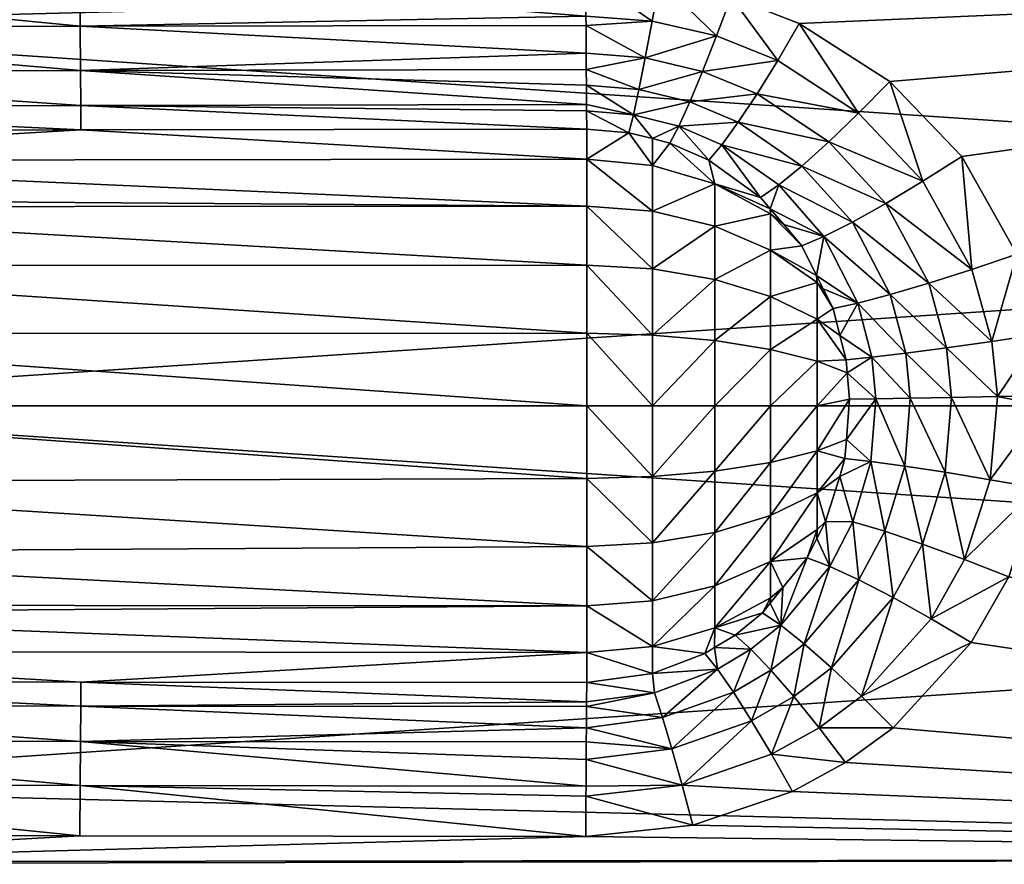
# Model space of a CAD drawing. Extents: x -0.145 to 0.145, y -0.09 to -0.001.
# Tile 4 of 56: x -0.131 to -0.118, y -0.072 to -0.06. Entities that reach past the tile are written whole.
import ezdxf

# ---------------------------------------------------------------- set-up
doc = ezdxf.new("R2010")
doc.units = 0
doc.layers.add('mesh', color=7, linetype='CONTINUOUS')

msp = doc.modelspace()

# ---------------------------------------------------------------- meshes
at = {"layer": 'mesh'}
mesh = msp.add_polyface(dxfattribs=at)
corners = [(-0.098697, -0.059562, 0.023597), (-0.119561, -0.061312, 0.024182), (-0.120797, -0.060523, 0.024026), (-0.122705, -0.059936, 0.023897), (-0.123713, -0.059862, 0.023883), (-0.121728, -0.060158, 0.023946), (-0.137535, -0.05373, -0.020315), (-0.098697, -0.053762, -0.020247), (-0.118713, -0.053392, -0.020181), (-0.137535, -0.059492, 0.023836), (-0.121092, -0.061026, 0.024203), (-0.121927, -0.060692, 0.024136), (-0.122117, -0.061176, 0.024436), (-0.119986, -0.061746, 0.024332), (-0.11013, -0.05221, -0.019703), (-0.111208, -0.052302, -0.019768), (-0.11121, -0.052738, -0.019874), (-0.111211, -0.052883, -0.019909), (-0.111213, -0.053425, -0.020163), (-0.110002, -0.052782, -0.019839), (-0.111207, -0.052003, -0.019756), (-0.110248, -0.05162, -0.019685), (-0.111203, -0.051113, -0.019841), (-0.110431, -0.050481, -0.020005), (-0.1112, -0.050554, -0.020053), (-0.110349, -0.051036, -0.019788), (-0.111203, -0.051261, -0.019817), (-0.111206, -0.051704, -0.019745), (-0.11871, -0.052711, -0.019882), (-0.118707, -0.051978, -0.019759), (-0.118703, -0.051237, -0.019821), (-0.1187, -0.050534, -0.020062), (-0.12621, -0.052679, -0.019911), (-0.126203, -0.05107, -0.019868), (-0.1112, -0.049663, -0.02037), (-0.110295, -0.046795, -0.019827), (-0.1112, -0.046741, -0.019915), (-0.1112, -0.047667, -0.020314), (-0.110295, -0.047695, -0.020214), (-0.1112, -0.04866, -0.020469), (-0.110295, -0.04964, -0.020269), (-0.110295, -0.048664, -0.020365), (-0.1262, -0.047648, -0.020308), (-0.1262, -0.048633, -0.020467), (-0.1262, -0.049661, -0.020366)]
mesh.append_faces([[corners[k] for k in face] for face in [(0, 1, 2, 2), (0, 3, 4, 4), (0, 5, 3, 3), (6, 7, 8, 8), (9, 0, 4, 4), (10, 5, 2, 2), (10, 11, 5, 5), (12, 11, 10, 10), (13, 10, 2, 2), (14, 15, 16, 16), (17, 18, 19, 19), (19, 16, 17, 17), (19, 14, 16, 16), (14, 20, 15, 15), (14, 21, 20, 20), (22, 23, 24, 24), (22, 25, 23, 23), (26, 25, 22, 22), (26, 21, 25, 25), (27, 21, 26, 26), (27, 20, 21, 21), (28, 15, 29, 29), (28, 16, 15, 15), (17, 16, 28, 28), (29, 27, 26, 26), (29, 20, 27, 27), (15, 20, 29, 29), (30, 24, 31, 31), (30, 22, 24, 24), (8, 17, 28, 28), (18, 17, 8, 8), (29, 32, 28, 28), (26, 30, 29, 29), (26, 22, 30, 30), (33, 30, 31, 31), (34, 24, 23, 23), (35, 36, 37, 37), (37, 38, 35, 35), (37, 39, 38, 38), (40, 34, 23, 23), (39, 34, 41, 41), (42, 37, 36, 36), (43, 39, 37, 37), (44, 34, 39, 39), (31, 34, 44, 44), (24, 34, 31, 31)]])
mesh = msp.add_polyface(dxfattribs=at)
corners = [(-0.122901, -0.060991, 0.024401), (-0.122805, -0.060489, 0.024095), (-0.121927, -0.060692, 0.024136), (-0.122705, -0.059936, 0.023897), (-0.123713, -0.059862, 0.023883), (-0.121728, -0.060158, 0.023946), (-0.123711, -0.060421, 0.024084), (-0.12371, -0.060548, 0.024161), (-0.123708, -0.060929, 0.024391), (-0.123707, -0.061148, 0.024592), (-0.122117, -0.061176, 0.024436), (-0.130624, -0.059872, 0.023917), (-0.130621, -0.06056, 0.024183), (-0.126815, -0.052214, -0.019786), (-0.126208, -0.052248, -0.019804), (-0.126207, -0.051952, -0.019791), (-0.126891, -0.052786, -0.019927), (-0.126211, -0.052823, -0.019947), (-0.12621, -0.052679, -0.019911), (-0.126969, -0.053318, -0.020179), (-0.126213, -0.053359, -0.020199), (-0.126206, -0.051656, -0.019778), (-0.126683, -0.051042, -0.019853), (-0.1262, -0.050514, -0.020072), (-0.126632, -0.050488, -0.020059), (-0.126203, -0.05107, -0.019868), (-0.126745, -0.051625, -0.019761), (-0.126203, -0.051216, -0.019846), (-0.127157, -0.050963, -0.019805), (-0.118713, -0.053392, -0.020181), (-0.11871, -0.052711, -0.019882), (-0.118707, -0.051978, -0.019759), (-0.118703, -0.051237, -0.019821), (-0.1187, -0.050534, -0.020062), (-0.1262, -0.049661, -0.020366), (-0.1262, -0.048633, -0.020467), (-0.1112, -0.047667, -0.020314), (-0.1262, -0.047648, -0.020308), (-0.1112, -0.04866, -0.020469), (-0.127058, -0.050414, -0.020016), (-0.127089, -0.049605, -0.02028), (-0.127089, -0.047677, -0.020212), (-0.1262, -0.046742, -0.019914), (-0.127089, -0.048637, -0.020367)]
mesh.append_faces([[corners[k] for k in face] for face in [(0, 1, 2, 2), (3, 1, 4, 4), (3, 2, 1, 1), (5, 2, 3, 3), (1, 6, 4, 4), (1, 7, 6, 6), (0, 7, 1, 1), (0, 8, 7, 7), (9, 8, 0, 0), (10, 0, 2, 2), (6, 11, 4, 4), (7, 12, 6, 6), (8, 12, 7, 7), (13, 14, 15, 15), (16, 17, 18, 18), (19, 20, 17, 17), (21, 13, 15, 15), (22, 23, 24, 24), (25, 23, 22, 22), (16, 19, 17, 17), (13, 18, 14, 14), (13, 16, 18, 18), (26, 21, 27, 27), (26, 13, 21, 21), (22, 27, 25, 25), (22, 26, 27, 27), (28, 26, 22, 22), (29, 30, 20, 20), (30, 17, 20, 20), (30, 18, 17, 17), (31, 14, 18, 18), (15, 14, 31, 31), (31, 21, 15, 15), (31, 32, 21, 21), (25, 33, 23, 23), (27, 32, 25, 25), (27, 21, 32, 32), (34, 23, 33, 33), (35, 36, 37, 37), (34, 38, 35, 35), (34, 24, 23, 23), (34, 39, 24, 24), (40, 39, 34, 34), (41, 37, 42, 42), (43, 35, 37, 37), (40, 34, 35, 35)]])
mesh = msp.add_polyface(dxfattribs=at)
corners = [(-0.118713, -0.053392, -0.020181), (-0.098697, -0.053762, -0.020247), (-0.111213, -0.053425, -0.020163), (-0.120797, -0.060523, 0.024026), (-0.121728, -0.060158, 0.023946), (-0.098697, -0.059562, 0.023597), (-0.137535, -0.055595, -0.021437), (-0.098697, -0.058081, -0.022245), (-0.137535, -0.059518, -0.022759), (-0.098697, -0.059557, -0.022571), (-0.137535, -0.060548, -0.023106), (-0.098697, -0.06315, -0.023361), (-0.137535, -0.058027, 0.023407), (-0.098697, -0.055666, 0.022284), (-0.137535, -0.053677, 0.021394), (-0.098697, -0.053814, 0.02117), (-0.137535, -0.053283, 0.021212), (-0.098697, -0.051219, 0.019608), (-0.137535, -0.049122, 0.018049), (-0.098697, -0.048863, 0.017377), (-0.109438, -0.049572, -0.019972), (-0.11006, -0.05039, -0.019948), (-0.10935, -0.050099, -0.019761), (-0.110296, -0.050448, -0.019984), (-0.110295, -0.04964, -0.020269), (-0.110431, -0.050481, -0.020005), (-0.108679, -0.04962, -0.019433), (-0.108823, -0.050441, -0.019383), (-0.108187, -0.049944, -0.019022), (-0.10905, -0.04992, -0.019643), (-0.109154, -0.050629, -0.019514), (-0.109938, -0.050939, -0.019723), (-0.109786, -0.051515, -0.019614), (-0.110349, -0.051036, -0.019788), (-0.110248, -0.05162, -0.019685), (-0.108907, -0.05118, -0.019382), (-0.108536, -0.050976, -0.019237), (-0.107824, -0.050439, -0.01884), (-0.108306, -0.052246, -0.019481), (-0.109218, -0.05317, -0.019998), (-0.107977, -0.052717, -0.019707), (-0.109419, -0.052654, -0.019754), (-0.109867, -0.053312, -0.020088), (-0.110002, -0.052782, -0.019839), (-0.11013, -0.05221, -0.019703), (-0.109611, -0.052094, -0.019624), (-0.10862, -0.051727, -0.019371), (-0.107835, -0.051998, -0.019309), (-0.108202, -0.051502, -0.019212)]
mesh.append_faces([[corners[k] for k in face] for face in [(0, 1, 2, 2), (3, 4, 5, 5), (6, 7, 1, 1), (8, 9, 7, 7), (10, 11, 9, 9), (12, 13, 5, 5), (14, 15, 13, 13), (16, 17, 15, 15), (18, 19, 17, 17), (20, 21, 22, 22), (23, 21, 24, 24), (24, 25, 23, 23), (26, 27, 28, 28), (29, 27, 26, 26), (29, 30, 27, 27), (22, 30, 29, 29), (22, 31, 30, 30), (21, 31, 22, 22), (32, 33, 34, 34), (32, 31, 33, 33), (35, 31, 32, 32), (35, 30, 31, 31), (36, 30, 35, 35), (36, 27, 30, 30), (37, 27, 36, 36), (37, 28, 27, 27), (23, 31, 21, 21), (23, 33, 31, 31), (25, 33, 23, 23), (38, 39, 40, 40), (41, 39, 38, 38), (41, 42, 39, 39), (43, 42, 41, 41), (43, 2, 42, 42), (41, 44, 43, 43), (41, 45, 44, 44), (38, 45, 41, 41), (38, 46, 45, 45), (47, 48, 46, 46), (45, 34, 44, 44), (45, 32, 34, 34), (46, 32, 45, 45), (46, 35, 32, 32), (48, 35, 46, 46), (48, 36, 35, 35)]])
mesh = msp.add_polyface(dxfattribs=at)
corners = [(-0.137535, -0.05373, -0.020315), (-0.118713, -0.053392, -0.020181), (-0.126213, -0.053359, -0.020199), (-0.137535, -0.055595, -0.021437), (-0.098697, -0.053762, -0.020247), (-0.137535, -0.059518, -0.022759), (-0.098697, -0.058081, -0.022245), (-0.137535, -0.060548, -0.023106), (-0.098697, -0.059557, -0.022571), (-0.137535, -0.058027, 0.023407), (-0.098697, -0.059562, 0.023597), (-0.137535, -0.059492, 0.023836), (-0.137535, -0.053677, 0.021394), (-0.098697, -0.055666, 0.022284), (-0.137535, -0.053283, 0.021212), (-0.098697, -0.053814, 0.02117), (-0.137535, -0.049122, 0.018049), (-0.098697, -0.051219, 0.019608), (-0.123711, -0.060421, 0.024084), (-0.130621, -0.06056, 0.024183), (-0.130624, -0.059872, 0.023917), (-0.123708, -0.060929, 0.024391), (-0.130618, -0.061163, 0.024609), (-0.126683, -0.051042, -0.019853), (-0.126632, -0.050488, -0.020059), (-0.127157, -0.050963, -0.019805), (-0.127962, -0.050702, -0.019638), (-0.127931, -0.050092, -0.019819), (-0.128404, -0.050479, -0.01949), (-0.127786, -0.050168, -0.019867), (-0.128185, -0.049959, -0.019734), (-0.126891, -0.052786, -0.019927), (-0.127715, -0.053203, -0.020113), (-0.126969, -0.053318, -0.020179), (-0.127562, -0.052682, -0.019865), (-0.128988, -0.05282, -0.019882), (-0.128704, -0.052338, -0.019647), (-0.129688, -0.052494, -0.019675), (-0.129331, -0.052044, -0.019453), (-0.127413, -0.05212, -0.019728), (-0.126815, -0.052214, -0.019786), (-0.128431, -0.051809, -0.019526), (-0.128989, -0.051544, -0.019346), (-0.129823, -0.050979, -0.018942), (-0.127277, -0.05154, -0.019708), (-0.126745, -0.051625, -0.019761), (-0.12818, -0.051256, -0.019523), (-0.128675, -0.051015, -0.019359), (-0.129415, -0.050501, -0.01899), (-0.129064, -0.050004, -0.019155), (-0.127058, -0.050414, -0.020016)]
mesh.append_faces([[corners[k] for k in face] for face in [(0, 1, 2, 2), (3, 4, 0, 0), (5, 6, 3, 3), (7, 8, 5, 5), (9, 10, 11, 11), (12, 13, 9, 9), (14, 15, 12, 12), (16, 17, 14, 14), (18, 19, 20, 20), (21, 22, 19, 19), (23, 24, 25, 25), (26, 27, 28, 28), (26, 29, 27, 27), (27, 30, 28, 28), (31, 32, 33, 33), (34, 32, 31, 31), (34, 35, 32, 32), (36, 35, 34, 34), (36, 37, 35, 35), (38, 37, 36, 36), (39, 31, 40, 40), (39, 34, 31, 31), (41, 34, 39, 39), (41, 36, 34, 34), (42, 36, 41, 41), (42, 38, 36, 36), (43, 38, 42, 42), (44, 40, 45, 45), (44, 39, 40, 40), (46, 39, 44, 44), (46, 41, 39, 39), (47, 41, 46, 46), (47, 42, 41, 41), (48, 42, 47, 47), (48, 43, 42, 42), (25, 44, 45, 45), (26, 44, 25, 25), (26, 46, 44, 44), (28, 46, 26, 26), (28, 47, 46, 46), (49, 47, 28, 28), (49, 48, 47, 47), (25, 50, 26, 26), (24, 50, 25, 25), (50, 29, 26, 26)]])
mesh = msp.add_polyface(dxfattribs=at)
corners = [(-0.126213, -0.053359, -0.020199), (-0.126969, -0.053318, -0.020179), (-0.137535, -0.05373, -0.020315), (-0.130624, -0.059872, 0.023917), (-0.137535, -0.059882, 0.02395), (-0.137535, -0.059492, 0.023836), (-0.123713, -0.059862, 0.023883), (-0.13895, -0.060584, -0.022947), (-0.137535, -0.060548, -0.023106), (-0.137535, -0.059518, -0.022759), (-0.13895, -0.053367, 0.021072), (-0.137535, -0.053283, 0.021212), (-0.137535, -0.053677, 0.021394), (-0.137653, -0.059882, 0.023949), (-0.137535, -0.058027, 0.023407), (-0.138237, -0.059916, 0.023919), (-0.13895, -0.058079, 0.023252), (-0.138799, -0.060025, 0.023853), (-0.139725, -0.060392, 0.023657), (-0.140287, -0.058236, 0.022786), (-0.138947, -0.060084, 0.023821), (-0.140186, -0.060682, 0.023517), (-0.140955, -0.061395, 0.023207), (-0.137535, -0.055595, -0.021437), (-0.140287, -0.053621, 0.020651), (-0.13895, -0.055664, -0.021289), (-0.140287, -0.051513, -0.018221), (-0.140287, -0.05587, -0.020843), (-0.137535, -0.051117, -0.018743), (-0.13895, -0.051215, -0.018613), (-0.140287, -0.060689, -0.022467), (-0.14147, -0.056203, -0.020123), (-0.137662, -0.060567, 0.024213), (-0.138193, -0.060597, 0.024187), (-0.137673, -0.061168, 0.024636), (-0.138704, -0.060691, 0.024129), (-0.139553, -0.061009, 0.02396), (-0.13998, -0.061261, 0.023838), (-0.138651, -0.061277, 0.024557), (-0.139451, -0.061556, 0.024399), (-0.137532, -0.060568, 0.024214), (-0.130621, -0.06056, 0.024183), (-0.130618, -0.061163, 0.024609), (-0.137529, -0.061168, 0.024637)]
mesh.append_faces([[corners[k] for k in face] for face in [(0, 1, 2, 2), (3, 4, 5, 5), (5, 6, 3, 3), (7, 8, 9, 9), (10, 11, 12, 12), (13, 5, 4, 4), (13, 14, 5, 5), (15, 14, 13, 13), (15, 16, 14, 14), (17, 16, 15, 15), (16, 18, 19, 19), (16, 20, 18, 18), (17, 20, 16, 16), (19, 21, 22, 22), (18, 21, 19, 19), (23, 7, 9, 9), (10, 19, 24, 24), (10, 16, 19, 19), (12, 16, 10, 10), (12, 14, 16, 16), (25, 26, 27, 27), (28, 29, 25, 25), (30, 27, 31, 31), (7, 27, 30, 30), (7, 25, 27, 27), (23, 25, 7, 7), (23, 2, 25, 25), (15, 13, 32, 32), (33, 32, 34, 34), (33, 15, 32, 32), (33, 17, 15, 15), (35, 17, 33, 33), (35, 20, 17, 17), (36, 20, 35, 35), (36, 18, 20, 20), (36, 21, 18, 18), (37, 21, 36, 36), (37, 22, 21, 21), (38, 35, 33, 33), (39, 36, 35, 35), (40, 41, 42, 42), (4, 41, 40, 40), (4, 3, 41, 41), (32, 40, 43, 43), (13, 40, 32, 32), (13, 4, 40, 40)]])
mesh = msp.add_polyface(dxfattribs=at)
corners = [(-0.098697, -0.070904, 0.023941), (-0.117443, -0.065745, 0.024581), (-0.098697, -0.065745, 0.024502), (-0.117542, -0.066865, 0.024559), (-0.098697, -0.071927, 0.023597), (-0.117936, -0.068077, 0.024473), (-0.118447, -0.068974, 0.024371), (-0.119515, -0.070139, 0.024189), (-0.098697, -0.059562, 0.023597), (-0.118575, -0.062338, 0.024347), (-0.119561, -0.061312, 0.024182), (-0.117826, -0.063671, 0.024496), (-0.098697, -0.060585, 0.023941), (-0.117515, -0.064763, 0.024565), (-0.11743, -0.065601, 0.024584), (-0.137535, -0.070941, -0.023106), (-0.098697, -0.071932, -0.022571), (-0.098697, -0.06834, -0.023361), (-0.137535, -0.065745, -0.023671), (-0.098697, -0.065745, -0.023502), (-0.098697, -0.06315, -0.023361), (-0.118993, -0.068652, 0.024487), (-0.118539, -0.067842, 0.02457), (-0.118189, -0.066752, 0.02464), (-0.11809, -0.065616, 0.02466), (-0.118166, -0.064863, 0.024645), (-0.118441, -0.063881, 0.024589), (-0.119107, -0.062677, 0.024467), (-0.118804, -0.06665, 0.024863), (-0.118718, -0.065629, 0.02488), (-0.118784, -0.064952, 0.024867), (-0.119026, -0.064067, 0.024821), (-0.098568, -0.068338, -0.023344), (-0.098568, -0.063151, -0.023344), (-0.098697, -0.059557, -0.022571), (-0.098568, -0.060589, 0.023924), (-0.098568, -0.065745, 0.024485), (-0.098568, -0.070901, 0.023924), (-0.098448, -0.060599, 0.023875), (-0.098448, -0.068332, -0.023294), (-0.098448, -0.065745, 0.024435)]
mesh.append_faces([[corners[k] for k in face] for face in [(0, 1, 2, 2), (0, 3, 1, 1), (4, 3, 0, 0), (4, 5, 3, 3), (4, 6, 5, 5), (4, 7, 6, 6), (8, 9, 10, 10), (8, 11, 9, 9), (12, 13, 11, 11), (2, 13, 12, 12), (2, 14, 13, 13), (1, 14, 2, 2), (15, 16, 17, 17), (18, 19, 20, 20), (17, 19, 18, 18), (21, 5, 6, 6), (22, 5, 21, 21), (22, 3, 5, 5), (23, 3, 22, 22), (23, 1, 3, 3), (24, 1, 23, 23), (24, 14, 1, 1), (24, 13, 14, 14), (25, 13, 24, 24), (25, 11, 13, 13), (26, 11, 25, 25), (26, 9, 11, 11), (27, 9, 26, 26), (28, 23, 22, 22), (29, 23, 28, 28), (29, 24, 23, 23), (30, 24, 29, 29), (30, 25, 24, 24), (31, 26, 25, 25), (32, 33, 19, 19), (32, 17, 16, 16), (19, 17, 32, 32), (33, 20, 19, 19), (33, 34, 20, 20), (35, 2, 12, 12), (36, 2, 35, 35), (36, 0, 2, 2), (37, 0, 36, 36), (35, 38, 36, 36), (32, 39, 33, 33), (36, 40, 37, 37)]])
mesh = msp.add_polyface(dxfattribs=at)
corners = [(-0.120244, -0.066708, 0.026229), (-0.119821, -0.066503, 0.025686), (-0.120065, -0.067326, 0.025635), (-0.119945, -0.069709, 0.024337), (-0.118447, -0.068974, 0.024371), (-0.119515, -0.070139, 0.024189), (-0.118993, -0.068652, 0.024487), (-0.120153, -0.066202, 0.026251), (-0.119753, -0.065648, 0.025702), (-0.12011, -0.065653, 0.026262), (-0.120142, -0.065291, 0.026254), (-0.119805, -0.065081, 0.02569), (-0.120158, -0.065114, 0.02625), (-0.120242, -0.064781, 0.026229), (-0.119997, -0.06434, 0.025649), (-0.119107, -0.062677, 0.024467), (-0.119561, -0.061312, 0.024182), (-0.118575, -0.062338, 0.024347), (-0.119986, -0.061746, 0.024332), (-0.119512, -0.068363, 0.024734), (-0.120355, -0.069321, 0.024607), (-0.119112, -0.067632, 0.024805), (-0.118539, -0.067842, 0.02457), (-0.118804, -0.06665, 0.024863), (-0.119026, -0.064067, 0.024821), (-0.118166, -0.064863, 0.024645), (-0.118784, -0.064952, 0.024867), (-0.119613, -0.062981, 0.024717), (-0.118441, -0.063881, 0.024589), (-0.120392, -0.062137, 0.024602), (-0.119983, -0.068121, 0.025102), (-0.119629, -0.067457, 0.025165), (-0.119357, -0.066566, 0.025218), (-0.119281, -0.06564, 0.025233), (-0.118718, -0.065629, 0.02488), (-0.119339, -0.065026, 0.025222), (-0.119553, -0.064223, 0.02518), (-0.120072, -0.063236, 0.025087), (-0.120461, -0.06343, 0.025558), (-0.120797, -0.060523, 0.024026)]
mesh.append_faces([[corners[k] for k in face] for face in [(0, 1, 2, 2), (3, 4, 5, 5), (6, 4, 3, 3), (7, 8, 1, 1), (9, 8, 7, 7), (10, 8, 9, 9), (10, 11, 8, 8), (12, 11, 10, 10), (13, 14, 11, 11), (15, 16, 17, 17), (18, 16, 15, 15), (19, 3, 20, 20), (19, 6, 3, 3), (21, 6, 19, 19), (21, 22, 6, 6), (23, 22, 21, 21), (24, 25, 26, 26), (27, 28, 24, 24), (27, 15, 28, 28), (29, 15, 27, 27), (29, 18, 15, 15), (30, 19, 20, 20), (31, 19, 30, 30), (31, 21, 19, 19), (32, 21, 31, 31), (32, 23, 21, 21), (33, 23, 32, 32), (33, 34, 23, 23), (35, 34, 33, 33), (35, 26, 34, 34), (36, 26, 35, 35), (36, 24, 26, 26), (37, 24, 36, 36), (37, 27, 24, 24), (2, 31, 30, 30), (1, 31, 2, 2), (1, 32, 31, 31), (8, 32, 1, 1), (8, 33, 32, 32), (11, 33, 8, 8), (11, 35, 33, 33), (14, 35, 11, 11), (14, 36, 35, 35), (38, 36, 14, 14), (38, 37, 36, 36), (18, 39, 16, 16)]])
mesh = msp.add_polyface(dxfattribs=at)
corners = [(-0.137535, -0.070941, -0.023106), (-0.098697, -0.06834, -0.023361), (-0.137535, -0.065745, -0.023671), (-0.098697, -0.06315, -0.023361), (-0.137535, -0.060548, -0.023106), (-0.130611, -0.061972, 0.02583), (-0.1377, -0.062391, 0.026644), (-0.137522, -0.061979, 0.025849), (-0.123063, -0.061768, 0.02528), (-0.123703, -0.061716, 0.025271), (-0.123703, -0.061629, 0.025152), (-0.123706, -0.061366, 0.024792), (-0.1237, -0.061965, 0.02581), (-0.123124, -0.062013, 0.025819), (-0.123707, -0.061148, 0.024592), (-0.130618, -0.061163, 0.024609), (-0.123708, -0.060929, 0.024391), (-0.130614, -0.061643, 0.025169), (-0.137525, -0.061648, 0.025193), (-0.137529, -0.061168, 0.024637), (-0.137532, -0.060568, 0.024214), (-0.137686, -0.061648, 0.025192), (-0.137673, -0.061168, 0.024636), (-0.1377, -0.063828, 0.027999), (-0.1237, -0.064753, 0.028375), (-0.1377, -0.064754, 0.02837), (-0.1237, -0.063824, 0.028009), (-0.1377, -0.063024, 0.027411), (-0.1237, -0.063015, 0.027424), (-0.1377, -0.062916, 0.027329), (-0.1237, -0.062375, 0.026656), (-0.1237, -0.066736, 0.028375), (-0.1377, -0.06678, 0.028364), (-0.1377, -0.065745, 0.0285), (-0.1237, -0.065745, 0.0285), (-0.1237, -0.067665, 0.028009), (-0.1377, -0.067745, 0.027964), (-0.1237, -0.068475, 0.027424), (-0.1377, -0.068465, 0.027411), (-0.1377, -0.068573, 0.027329), (-0.122802, -0.063083, 0.027348), (-0.122802, -0.063872, 0.027919), (-0.122802, -0.064778, 0.028277), (-0.122802, -0.065744, 0.028398), (-0.122802, -0.06671, 0.028277), (-0.122802, -0.067616, 0.02792), (-0.122802, -0.068405, 0.027349)]
mesh.append_faces([[corners[k] for k in face] for face in [(0, 1, 2, 2), (2, 3, 4, 4), (5, 6, 7, 7), (8, 9, 10, 10), (10, 11, 8, 8), (12, 9, 13, 13), (14, 15, 16, 16), (12, 5, 17, 17), (17, 9, 12, 12), (17, 10, 9, 9), (15, 10, 17, 17), (15, 11, 10, 10), (14, 11, 15, 15), (18, 5, 7, 7), (18, 17, 5, 5), (19, 17, 18, 18), (19, 15, 17, 17), (20, 15, 19, 19), (21, 18, 7, 7), (22, 19, 18, 18), (23, 24, 25, 25), (23, 26, 24, 24), (27, 26, 23, 23), (27, 28, 26, 26), (29, 28, 27, 27), (6, 28, 29, 29), (6, 30, 28, 28), (5, 30, 6, 6), (12, 30, 5, 5), (31, 32, 33, 33), (33, 34, 31, 31), (25, 34, 33, 33), (24, 34, 25, 25), (31, 35, 32, 32), (35, 36, 32, 32), (37, 36, 35, 35), (37, 38, 36, 36), (37, 39, 38, 38), (30, 12, 13, 13), (40, 28, 30, 30), (41, 26, 28, 28), (42, 24, 26, 26), (43, 34, 24, 24), (44, 31, 34, 34), (45, 35, 31, 31), (46, 37, 35, 35)]])
mesh = msp.add_polyface(dxfattribs=at)
corners = [(-0.121951, -0.062713, 0.026438), (-0.122034, -0.06239, 0.025903), (-0.121327, -0.062896, 0.026004), (-0.122565, -0.062155, 0.025851), (-0.121195, -0.063051, 0.026028), (-0.121009, -0.063269, 0.026064), (-0.121188, -0.063121, 0.026177), (-0.122802, -0.06246, 0.0266), (-0.123124, -0.062013, 0.025819), (-0.122804, -0.062094, 0.025838), (-0.122802, -0.063083, 0.027348), (-0.121951, -0.063288, 0.027129), (-0.121374, -0.061482, 0.024492), (-0.119986, -0.061746, 0.024332), (-0.120392, -0.062137, 0.024602), (-0.120761, -0.062468, 0.024983), (-0.119613, -0.062981, 0.024717), (-0.120072, -0.063236, 0.025087), (-0.121632, -0.061871, 0.024884), (-0.122292, -0.061592, 0.024833), (-0.120461, -0.06343, 0.025558), (-0.121077, -0.062725, 0.025457), (-0.121855, -0.062178, 0.025361), (-0.122443, -0.061923, 0.025311), (-0.123063, -0.061768, 0.02528), (-0.122988, -0.061423, 0.024801), (-0.122901, -0.060991, 0.024401), (-0.122117, -0.061176, 0.024436), (-0.123707, -0.061148, 0.024592), (-0.123706, -0.061366, 0.024792), (-0.121092, -0.061026, 0.024203), (-0.123703, -0.061716, 0.025271), (-0.1237, -0.062375, 0.026656)]
mesh.append_faces([[corners[k] for k in face] for face in [(0, 1, 2, 2), (0, 3, 1, 1), (4, 5, 6, 6), (7, 8, 9, 9), (10, 0, 11, 11), (7, 0, 10, 10), (7, 3, 0, 0), (9, 3, 7, 7), (0, 6, 11, 11), (0, 4, 6, 6), (2, 4, 0, 0), (12, 13, 14, 14), (15, 16, 17, 17), (15, 14, 16, 16), (18, 14, 15, 15), (18, 12, 14, 14), (19, 12, 18, 18), (4, 20, 5, 5), (4, 21, 20, 20), (2, 21, 4, 4), (2, 22, 21, 21), (1, 22, 2, 2), (1, 23, 22, 22), (3, 23, 1, 1), (21, 17, 20, 20), (21, 15, 17, 17), (22, 15, 21, 21), (22, 18, 15, 15), (23, 18, 22, 22), (23, 19, 18, 18), (24, 19, 23, 23), (25, 26, 27, 27), (25, 28, 26, 26), (29, 28, 25, 25), (12, 30, 13, 13), (12, 27, 30, 30), (19, 27, 12, 12), (19, 25, 27, 27), (24, 25, 19, 19), (24, 29, 25, 25), (9, 23, 3, 3), (9, 24, 23, 23), (8, 24, 9, 9), (8, 31, 24, 24), (7, 32, 8, 8), (10, 32, 7, 7)]])
mesh = msp.add_polyface(dxfattribs=at)
corners = [(-0.120469, -0.064147, 0.026176), (-0.120554, -0.064057, 0.026306), (-0.12056, -0.063963, 0.026155), (-0.121188, -0.063121, 0.026177), (-0.120764, -0.063556, 0.02611), (-0.121188, -0.063619, 0.026775), (-0.121009, -0.063269, 0.026064), (-0.120336, -0.064412, 0.026206), (-0.120554, -0.064558, 0.026668), (-0.120242, -0.064781, 0.026229), (-0.120158, -0.065114, 0.02625), (-0.120554, -0.065132, 0.026894), (-0.120142, -0.065291, 0.026254), (-0.120554, -0.065744, 0.026971), (-0.12011, -0.065653, 0.026262), (-0.120554, -0.066357, 0.026894), (-0.120153, -0.066202, 0.026251), (-0.122802, -0.065744, 0.028398), (-0.121951, -0.064852, 0.027985), (-0.121951, -0.065744, 0.028098), (-0.122802, -0.064778, 0.028277), (-0.121951, -0.064016, 0.027655), (-0.122802, -0.063872, 0.027919), (-0.121951, -0.063288, 0.027129), (-0.122802, -0.063083, 0.027348), (-0.121188, -0.064972, 0.027517), (-0.121188, -0.065744, 0.027614), (-0.121188, -0.064249, 0.027231), (-0.121188, -0.066516, 0.027517), (-0.119805, -0.065081, 0.02569), (-0.119997, -0.06434, 0.025649), (-0.120461, -0.06343, 0.025558), (-0.1237, -0.063015, 0.027424), (-0.1237, -0.063824, 0.028009), (-0.1237, -0.064753, 0.028375), (-0.122802, -0.06671, 0.028277), (-0.1237, -0.065745, 0.0285)]
mesh.append_faces([[corners[k] for k in face] for face in [(0, 1, 2, 2), (3, 4, 5, 5), (3, 6, 4, 4), (7, 1, 0, 0), (7, 8, 1, 1), (9, 8, 7, 7), (10, 8, 9, 9), (10, 11, 8, 8), (12, 11, 10, 10), (12, 13, 11, 11), (14, 13, 12, 12), (14, 15, 13, 13), (16, 15, 14, 14), (17, 18, 19, 19), (20, 18, 17, 17), (20, 21, 18, 18), (22, 21, 20, 20), (22, 23, 21, 21), (24, 23, 22, 22), (19, 25, 26, 26), (18, 25, 19, 19), (18, 27, 25, 25), (21, 27, 18, 18), (21, 5, 27, 27), (23, 5, 21, 21), (23, 3, 5, 5), (26, 13, 28, 28), (26, 11, 13, 13), (25, 11, 26, 26), (25, 8, 11, 11), (27, 8, 25, 25), (27, 1, 8, 8), (5, 1, 27, 27), (5, 2, 1, 1), (4, 2, 5, 5), (9, 29, 10, 10), (7, 30, 9, 9), (31, 4, 6, 6), (31, 2, 4, 4), (30, 2, 31, 31), (30, 0, 2, 2), (7, 0, 30, 30), (22, 32, 24, 24), (20, 33, 22, 22), (17, 34, 20, 20), (35, 36, 17, 17)]])
mesh = msp.add_polyface(dxfattribs=at)
corners = [(-0.120173, -0.066465, 0.026246), (-0.120554, -0.066357, 0.026894), (-0.120153, -0.066202, 0.026251), (-0.120554, -0.066931, 0.026668), (-0.120244, -0.066708, 0.026229), (-0.120554, -0.067431, 0.026306), (-0.120557, -0.067556, 0.026155), (-0.120691, -0.06782, 0.026125), (-0.121188, -0.068368, 0.026178), (-0.121195, -0.068438, 0.026028), (-0.121301, -0.068569, 0.026008), (-0.121021, -0.068225, 0.026062), (-0.121188, -0.06787, 0.026776), (-0.122802, -0.068405, 0.027349), (-0.1237, -0.067665, 0.028009), (-0.122802, -0.067616, 0.02792), (-0.121951, -0.067472, 0.027656), (-0.121951, -0.0682, 0.027129), (-0.121951, -0.066636, 0.027986), (-0.122802, -0.06671, 0.028277), (-0.121951, -0.065744, 0.028098), (-0.122802, -0.065744, 0.028398), (-0.121951, -0.068775, 0.026439), (-0.121188, -0.06724, 0.027232), (-0.121188, -0.066516, 0.027517), (-0.121188, -0.065744, 0.027614), (-0.120554, -0.065744, 0.026971), (-0.120381, -0.067937, 0.025573), (-0.121048, -0.068738, 0.025461), (-0.119821, -0.066503, 0.025686), (-0.119983, -0.068121, 0.025102), (-0.120729, -0.068993, 0.024987), (-0.120065, -0.067326, 0.025635), (-0.120439, -0.067323, 0.026182), (-0.1237, -0.066736, 0.028375)]
mesh.append_faces([[corners[k] for k in face] for face in [(0, 1, 2, 2), (0, 3, 1, 1), (4, 3, 0, 0), (5, 6, 7, 7), (8, 9, 10, 10), (8, 11, 9, 9), (12, 11, 8, 8), (12, 7, 11, 11), (13, 14, 15, 15), (13, 16, 17, 17), (15, 16, 13, 13), (15, 18, 16, 16), (19, 18, 15, 15), (19, 20, 18, 18), (21, 20, 19, 19), (22, 8, 10, 10), (22, 12, 8, 8), (17, 12, 22, 22), (17, 23, 12, 12), (16, 23, 17, 17), (16, 24, 23, 23), (18, 24, 16, 16), (18, 25, 24, 24), (20, 25, 18, 18), (12, 5, 7, 7), (12, 3, 5, 5), (23, 3, 12, 12), (23, 1, 3, 3), (24, 1, 23, 23), (24, 26, 1, 1), (27, 7, 6, 6), (28, 10, 9, 9), (28, 7, 27, 27), (28, 11, 7, 7), (9, 11, 28, 28), (0, 29, 4, 4), (2, 29, 0, 0), (27, 30, 31, 31), (32, 30, 27, 27), (5, 33, 6, 6), (3, 33, 5, 5), (4, 33, 3, 3), (15, 34, 19, 19), (33, 27, 6, 6), (33, 32, 27, 27), (4, 32, 33, 33)]])
mesh = msp.add_polyface(dxfattribs=at)
corners = [(-0.121951, -0.068775, 0.026439), (-0.121953, -0.069046, 0.025914), (-0.122086, -0.069128, 0.025897), (-0.121673, -0.068874, 0.02595), (-0.121301, -0.068569, 0.026008), (-0.122802, -0.069029, 0.026601), (-0.121951, -0.0682, 0.027129), (-0.122802, -0.068405, 0.027349), (-0.121048, -0.068738, 0.025461), (-0.121457, -0.069067, 0.025405), (-0.121913, -0.069342, 0.025355), (-0.121175, -0.070503, 0.024195), (-0.12089, -0.07101, 0.024017), (-0.122397, -0.070924, 0.024111), (-0.120167, -0.070615, 0.024099), (-0.120527, -0.070142, 0.024263), (-0.119515, -0.070139, 0.024189), (-0.119945, -0.069709, 0.024337), (-0.122537, -0.070429, 0.024414), (-0.123708, -0.070573, 0.024409), (-0.121448, -0.070044, 0.024486), (-0.120872, -0.069715, 0.024544), (-0.120355, -0.069321, 0.024607), (-0.122664, -0.070002, 0.024813), (-0.123706, -0.07014, 0.024806), (-0.121697, -0.069652, 0.024878), (-0.121187, -0.069352, 0.02493), (-0.120729, -0.068993, 0.024987), (-0.119983, -0.068121, 0.025102), (-0.122775, -0.069663, 0.025292), (-0.123703, -0.069851, 0.025145), (-0.120381, -0.067937, 0.025573), (-0.122804, -0.0694, 0.025836), (-0.1237, -0.069114, 0.026656), (-0.1237, -0.069524, 0.02581), (-0.1237, -0.068475, 0.027424)]
mesh.append_faces([[corners[k] for k in face] for face in [(0, 1, 2, 2), (0, 3, 1, 1), (4, 3, 0, 0), (5, 0, 2, 2), (5, 6, 0, 0), (7, 6, 5, 5), (8, 3, 4, 4), (9, 3, 8, 8), (9, 1, 3, 3), (10, 1, 9, 9), (10, 2, 1, 1), (11, 12, 13, 13), (11, 14, 12, 12), (15, 14, 11, 11), (15, 16, 14, 14), (17, 16, 15, 15), (18, 13, 19, 19), (20, 13, 18, 18), (20, 11, 13, 13), (21, 11, 20, 20), (21, 15, 11, 11), (22, 15, 21, 21), (22, 17, 15, 15), (23, 18, 24, 24), (25, 18, 23, 23), (25, 20, 18, 18), (26, 20, 25, 25), (26, 21, 20, 20), (27, 21, 26, 26), (27, 22, 21, 21), (28, 22, 27, 27), (29, 23, 30, 30), (10, 23, 29, 29), (10, 25, 23, 23), (9, 25, 10, 10), (9, 26, 25, 25), (8, 26, 9, 9), (8, 27, 26, 26), (31, 27, 8, 8), (2, 32, 5, 5), (32, 33, 5, 5), (34, 33, 32, 32), (5, 35, 7, 7), (29, 32, 10, 10), (34, 32, 29, 29), (32, 2, 10, 10)]])
mesh = msp.add_polyface(dxfattribs=at)
corners = [(-0.137535, -0.071997, 0.023836), (-0.137535, -0.071607, 0.02395), (-0.130624, -0.071617, 0.023917), (-0.098697, -0.071927, 0.023597), (-0.137535, -0.073463, 0.023407), (-0.123713, -0.071627, 0.023883), (-0.137535, -0.071971, -0.022759), (-0.098697, -0.071932, -0.022571), (-0.137535, -0.070941, -0.023106), (-0.137535, -0.075894, -0.021437), (-0.098697, -0.073409, -0.022245), (-0.137653, -0.071608, 0.023949), (-0.137522, -0.06951, 0.025849), (-0.1377, -0.069098, 0.026644), (-0.130611, -0.069517, 0.02583), (-0.1377, -0.069511, 0.025848), (-0.1377, -0.069209, 0.0265), (-0.130614, -0.069846, 0.025169), (-0.137529, -0.070321, 0.024637), (-0.130621, -0.070929, 0.024183), (-0.137532, -0.070922, 0.024214), (-0.130618, -0.070326, 0.024609), (-0.137525, -0.069841, 0.025193), (-0.123711, -0.071074, 0.024098), (-0.12371, -0.070936, 0.024151), (-0.123708, -0.070573, 0.024409), (-0.123707, -0.070332, 0.024581), (-0.123706, -0.07014, 0.024806), (-0.123703, -0.069786, 0.025278), (-0.1237, -0.069524, 0.02581), (-0.123703, -0.069851, 0.025145), (-0.137686, -0.069841, 0.025192), (-0.137673, -0.070321, 0.024636), (-0.137662, -0.070922, 0.024213), (-0.122397, -0.070924, 0.024111), (-0.122537, -0.070429, 0.024414), (-0.122775, -0.069663, 0.025292), (-0.122664, -0.070002, 0.024813), (-0.1237, -0.069114, 0.026656), (-0.1377, -0.068573, 0.027329), (-0.1237, -0.068475, 0.027424), (-0.122802, -0.069029, 0.026601)]
mesh.append_faces([[corners[k] for k in face] for face in [(0, 1, 2, 2), (0, 3, 4, 4), (2, 5, 0, 0), (6, 7, 8, 8), (9, 10, 6, 6), (11, 1, 0, 0), (4, 11, 0, 0), (12, 13, 14, 14), (15, 16, 12, 12), (12, 14, 17, 17), (18, 19, 20, 20), (18, 21, 19, 19), (22, 21, 18, 18), (2, 19, 5, 5), (2, 20, 19, 19), (1, 20, 2, 2), (19, 23, 5, 5), (19, 24, 23, 23), (21, 24, 19, 19), (21, 25, 24, 24), (26, 25, 21, 21), (21, 27, 26, 26), (21, 17, 27, 27), (22, 17, 21, 21), (22, 12, 17, 17), (28, 14, 29, 29), (28, 17, 14, 14), (30, 17, 28, 28), (30, 27, 17, 17), (22, 15, 12, 12), (18, 31, 22, 22), (20, 32, 18, 18), (1, 33, 20, 20), (1, 11, 33, 33), (34, 23, 24, 24), (25, 34, 24, 24), (35, 26, 27, 27), (36, 28, 29, 29), (35, 25, 26, 26), (37, 27, 30, 30), (36, 30, 28, 28), (38, 39, 40, 40), (38, 13, 39, 39), (38, 14, 13, 13), (29, 14, 38, 38), (41, 38, 40, 40)]])
mesh = msp.add_polyface(dxfattribs=at)
corners = [(-0.120167, -0.070615, 0.024099), (-0.119515, -0.070139, 0.024189), (-0.098697, -0.071927, 0.023597), (-0.12089, -0.07101, 0.024017), (-0.122252, -0.07147, 0.023916), (-0.123713, -0.071627, 0.023883), (-0.137535, -0.077812, 0.021394), (-0.098697, -0.077675, 0.02117), (-0.098697, -0.08027, 0.019608), (-0.098697, -0.075823, 0.022284), (-0.137535, -0.073463, 0.023407), (-0.137535, -0.071997, 0.023836), (-0.137535, -0.08907, -0.005752), (-0.098697, -0.088794, -0.005675), (-0.098697, -0.088042, -0.008384), (-0.098697, -0.089431, -0.003383), (-0.137535, -0.089881, -0.000808), (-0.098697, -0.089641, 0.000506), (-0.137535, -0.08981, 0.000494), (-0.098697, -0.089712, 0.0018), (-0.137535, -0.089598, 0.004411), (-0.098697, -0.088907, 0.006709), (-0.137535, -0.088957, 0.006719), (-0.098697, -0.088872, 0.006922), (-0.137535, -0.0882, 0.009447), (-0.098697, -0.086951, 0.011743), (-0.137535, -0.086567, 0.012527), (-0.098697, -0.086466, 0.012457), (-0.137535, -0.085751, 0.014065), (-0.098697, -0.084038, 0.016039), (-0.137535, -0.082789, 0.017552), (-0.098697, -0.082626, 0.017377), (-0.137535, -0.082367, 0.018049), (-0.137535, -0.078206, 0.021212), (-0.137535, -0.071971, -0.022759), (-0.098697, -0.073409, -0.022245), (-0.098697, -0.071932, -0.022571), (-0.137535, -0.075894, -0.021437), (-0.098697, -0.077728, -0.020247), (-0.137535, -0.077759, -0.020315), (-0.098697, -0.078119, -0.020066), (-0.137535, -0.080373, -0.018743), (-0.098697, -0.082251, -0.016925), (-0.137535, -0.082745, -0.016495), (-0.098697, -0.08267, -0.016432), (-0.137535, -0.084167, -0.015148), (-0.098697, -0.085611, -0.012969), (-0.137535, -0.086613, -0.011541), (-0.098697, -0.086421, -0.011442), (-0.137535, -0.087101, -0.010822), (-0.137535, -0.089035, -0.005966), (-0.123711, -0.071074, 0.024098), (-0.122397, -0.070924, 0.024111), (-0.098568, -0.08026, 0.019594), (-0.098568, -0.084025, 0.016028), (-0.098568, -0.086935, 0.011735), (-0.098568, -0.088855, 0.006917), (-0.098568, -0.089694, 0.001799), (-0.098568, -0.089413, -0.00338), (-0.098568, -0.088026, -0.008377), (-0.098568, -0.085597, -0.01296)]
mesh.append_faces([[corners[k] for k in face] for face in [(0, 1, 2, 2), (2, 3, 0, 0), (2, 4, 3, 3), (5, 4, 2, 2), (6, 7, 8, 8), (6, 9, 7, 7), (10, 2, 9, 9), (11, 5, 2, 2), (12, 13, 14, 14), (12, 15, 13, 13), (16, 17, 15, 15), (18, 19, 17, 17), (20, 21, 19, 19), (22, 23, 21, 21), (24, 25, 23, 23), (26, 27, 25, 25), (28, 29, 27, 27), (30, 31, 29, 29), (32, 8, 31, 31), (33, 6, 8, 8), (34, 35, 36, 36), (37, 38, 35, 35), (39, 40, 38, 38), (41, 42, 40, 40), (43, 44, 42, 42), (45, 46, 44, 44), (47, 48, 46, 46), (49, 14, 48, 48), (50, 12, 14, 14), (4, 5, 51, 51), (52, 4, 51, 51), (52, 3, 4, 4), (53, 8, 7, 7), (53, 31, 8, 8), (54, 29, 31, 31), (55, 25, 27, 27), (55, 23, 25, 25), (56, 21, 23, 23), (57, 19, 21, 21), (57, 17, 19, 19), (58, 15, 17, 17), (58, 13, 15, 15), (59, 14, 13, 13), (59, 48, 14, 14), (60, 46, 48, 48)]])

doc.saveas('drawing.dxf')
